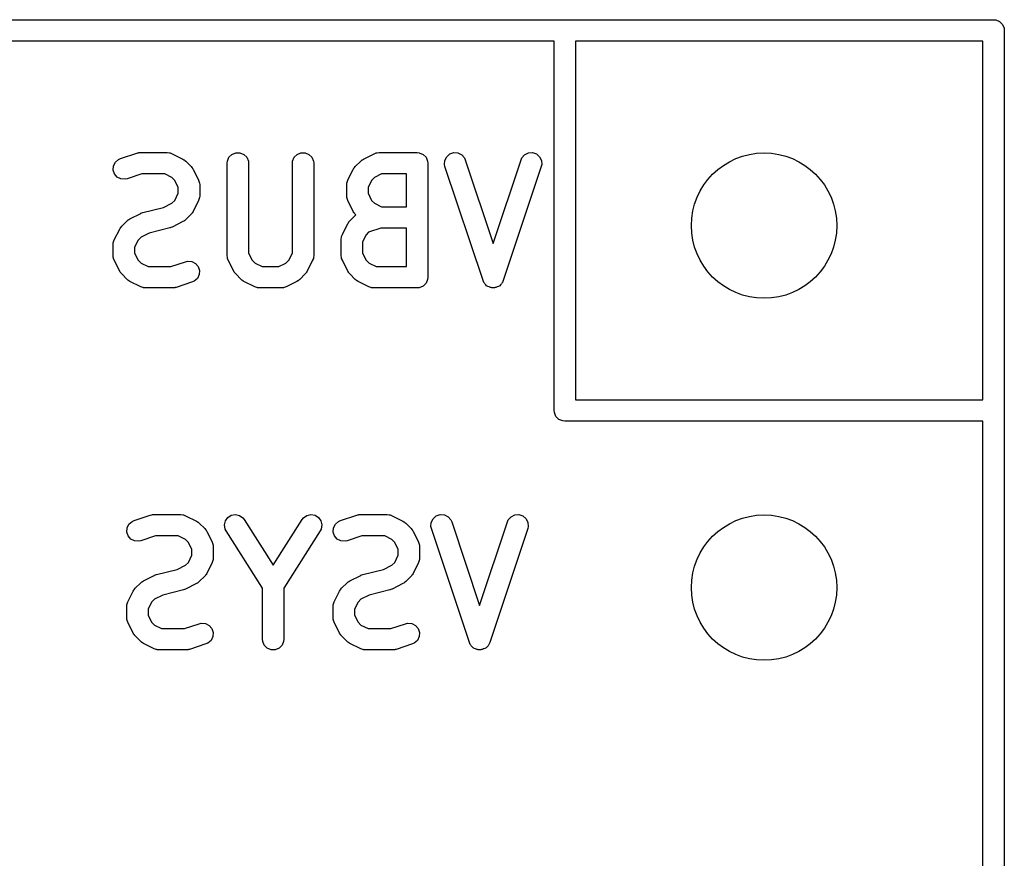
# Model space of a CAD drawing. Extents: x 101 to 222, y -128 to -44.
# Tile 23 of 23: x 213 to 220, y -56 to -50. Entities that reach past the tile are written whole.
import ezdxf

# ---------------------------------------------------------------- set-up
doc = ezdxf.new("R2010")
doc.units = 0
doc.layers.add('BLACK', color=7, linetype='CONTINUOUS')

msp = doc.modelspace()

# ---------------------------------------------------------------- linework, layer by layer
at = {"layer": 'BLACK', "linetype": 'CONTINUOUS'}
for p, q in [((198.89125, -50.24875), (219.89125, -50.24875)), ((219.89125, -50.24875), (219.905882, -50.250191)), ((219.905882, -50.250191), (219.932918, -50.26139)), ((219.932918, -50.26139), (219.95361, -50.282082)), ((219.95361, -50.282082), (219.964809, -50.309118)), ((219.964809, -50.309118), (219.96625, -50.32375)), ((219.96625, -50.32375), (219.96625, -101.32375)), ((216.80925, -50.39875), (198.96625, -50.39875)), ((216.80925, -52.99075), (216.80925, -50.39875)), ((216.95925, -50.39875), (216.95925, -52.91575)), ((219.81625, -50.39875), (216.95925, -50.39875)), ((219.81625, -52.91575), (219.81625, -50.39875)), ((213.731524, -51.248157), (213.753631, -51.228983)), ((213.753631, -51.228983), (213.767057, -51.222989)), ((213.767057, -51.222989), (213.881342, -51.184894)), ((213.881342, -51.184894), (213.888595, -51.183244)), ((213.888595, -51.183244), (213.890427, -51.182486)), ((213.890427, -51.182486), (213.893081, -51.182224)), ((213.893081, -51.182224), (213.895679, -51.181634)), ((213.895679, -51.181634), (213.897653, -51.181774)), ((213.897653, -51.181774), (213.905059, -51.181045)), ((213.905059, -51.181045), (214.095536, -51.181045)), ((214.095536, -51.181045), (214.110168, -51.182486)), ((214.110168, -51.182486), (214.112657, -51.183517)), ((214.112657, -51.183517), (214.115345, -51.183708)), ((214.115345, -51.183708), (214.129077, -51.188963)), ((214.129077, -51.188963), (214.205267, -51.227058)), ((214.205267, -51.227058), (214.211566, -51.231022)), ((214.211566, -51.231022), (214.213394, -51.23178)), ((214.213394, -51.23178), (214.21545, -51.233468)), ((214.21545, -51.233468), (214.21771, -51.23489)), ((214.21771, -51.23489), (214.219009, -51.236388)), ((214.219009, -51.236388), (214.224759, -51.241107)), ((214.517214, -51.241413), (214.528413, -51.214377)), ((214.528413, -51.214377), (214.549105, -51.193685)), ((214.549105, -51.193685), (214.576141, -51.182486)), ((214.576141, -51.182486), (214.605405, -51.182486)), ((214.605405, -51.182486), (214.632441, -51.193685)), ((214.632441, -51.193685), (214.653133, -51.214377)), ((214.653133, -51.214377), (214.664332, -51.241413)), ((214.974357, -51.241413), (214.985556, -51.214377)), ((214.985556, -51.214377), (215.006248, -51.193685)), ((215.006248, -51.193685), (215.033284, -51.182486)), ((215.033284, -51.182486), (215.062548, -51.182486)), ((215.062548, -51.182486), (215.089584, -51.193685)), ((215.089584, -51.193685), (215.110276, -51.214377)), ((215.110276, -51.214377), (215.121475, -51.241413)), ((215.452026, -51.241107), (215.457775, -51.236388)), ((215.457775, -51.236388), (215.459075, -51.23489)), ((215.459075, -51.23489), (215.461334, -51.233468)), ((215.461334, -51.233468), (215.463391, -51.23178)), ((215.463391, -51.23178), (215.465218, -51.231022)), ((215.465218, -51.231022), (215.471518, -51.227058)), ((215.471518, -51.227058), (215.547709, -51.188963)), ((215.547709, -51.188963), (215.561441, -51.183708)), ((215.561441, -51.183708), (215.564128, -51.183517)), ((215.564128, -51.183517), (215.566618, -51.182486)), ((215.566618, -51.182486), (215.58125, -51.181045)), ((215.58125, -51.181045), (215.847916, -51.181045)), ((215.847916, -51.181045), (215.862548, -51.182486)), ((215.862548, -51.182486), (215.889584, -51.193685)), ((215.889584, -51.193685), (215.910276, -51.214377)), ((215.910276, -51.214377), (215.921475, -51.241413)), ((216.040172, -51.265425), (216.042247, -51.236235)), ((216.042247, -51.236235), (216.055333, -51.210062)), ((216.055333, -51.210062), (216.077441, -51.190888)), ((216.077441, -51.190888), (216.105203, -51.181634)), ((216.105203, -51.181634), (216.134393, -51.183709)), ((216.134393, -51.183709), (216.160566, -51.196795)), ((216.160566, -51.196795), (216.17974, -51.218903)), ((216.17974, -51.218903), (216.185734, -51.232328)), ((216.185734, -51.232328), (216.381249, -51.818874)), ((216.381249, -51.818874), (216.576765, -51.232328)), ((216.576765, -51.232328), (216.582759, -51.218903)), ((216.582759, -51.218903), (216.601933, -51.196795)), ((216.601933, -51.196795), (216.628106, -51.183709)), ((216.628106, -51.183709), (216.657296, -51.181634)), ((216.657296, -51.181634), (216.685059, -51.190888)), ((216.685059, -51.190888), (216.707166, -51.210062)), ((216.707166, -51.210062), (216.720252, -51.236235)), ((216.720252, -51.236235), (216.722327, -51.265425)), ((213.716363, -51.30352), (213.718438, -51.27433)), ((213.725617, -51.331283), (213.716363, -51.30352)), ((213.718438, -51.27433), (213.731524, -51.248157)), ((214.224759, -51.241107), (214.262854, -51.279202)), ((214.262854, -51.279202), (214.267574, -51.284954)), ((214.267574, -51.284954), (214.26907, -51.286251)), ((214.26907, -51.286251), (214.270489, -51.288505)), ((214.270489, -51.288505), (214.272181, -51.290567)), ((214.272181, -51.290567), (214.272939, -51.292397)), ((214.272939, -51.292397), (214.276903, -51.298694)), ((214.276903, -51.298694), (214.314999, -51.374884)), ((214.515773, -51.256045), (214.517214, -51.241413)), ((214.515773, -51.903664), (214.515773, -51.256045)), ((214.664332, -51.241413), (214.665773, -51.256045)), ((214.665773, -51.256045), (214.665773, -51.885958)), ((214.972916, -51.256045), (214.974357, -51.241413)), ((214.972916, -51.885959), (214.972916, -51.256045)), ((215.121475, -51.241413), (215.122916, -51.256045)), ((215.122916, -51.256045), (215.122916, -51.903664)), ((215.361787, -51.374885), (215.399882, -51.298694)), ((215.399882, -51.298694), (215.403846, -51.292394)), ((215.403846, -51.292394), (215.404604, -51.290567)), ((215.404604, -51.290567), (215.406292, -51.28851)), ((215.406292, -51.28851), (215.407714, -51.286251)), ((215.407714, -51.286251), (215.409212, -51.284951)), ((215.409212, -51.284951), (215.413931, -51.279202)), ((215.413931, -51.279202), (215.452026, -51.241107)), ((215.921475, -51.241413), (215.922916, -51.256045)), ((215.922916, -51.256045), (215.922916, -52.056045)), ((216.043432, -51.279762), (216.040172, -51.265425)), ((216.310098, -52.079762), (216.043432, -51.279762)), ((216.719067, -51.279762), (216.4524, -52.079762)), ((216.722327, -51.265425), (216.719067, -51.279762)), ((213.744791, -51.35339), (213.725617, -51.331283)), ((213.770964, -51.366476), (213.744791, -51.35339)), ((213.800154, -51.368551), (213.770964, -51.366476)), ((213.814491, -51.365291), (213.800154, -51.368551)), ((213.917229, -51.331045), (213.814491, -51.365291)), ((214.077831, -51.331045), (213.917229, -51.331045)), ((214.127299, -51.355779), (214.077831, -51.331045)), ((214.148182, -51.376662), (214.127299, -51.355779)), ((214.172917, -51.426131), (214.148182, -51.376662)), ((214.314999, -51.374884), (214.320254, -51.388616)), ((215.356532, -51.388617), (215.361787, -51.374885)), ((215.528603, -51.376661), (215.503869, -51.42613)), ((215.549485, -51.355779), (215.528603, -51.376661)), ((215.598955, -51.331045), (215.549485, -51.355779)), ((215.772916, -51.331045), (215.598955, -51.331045)), ((215.772916, -51.561997), (215.772916, -51.331045)), ((214.172917, -51.46691), (214.172917, -51.426131)), ((214.320254, -51.388616), (214.320445, -51.391305)), ((214.320445, -51.391305), (214.321476, -51.393794)), ((214.321476, -51.393794), (214.322917, -51.408426)), ((214.322917, -51.408426), (214.322917, -51.484616)), ((215.353869, -51.408426), (215.35531, -51.393794)), ((215.353869, -51.484616), (215.353869, -51.408426)), ((215.35531, -51.393794), (215.356341, -51.391304)), ((215.356341, -51.391304), (215.356532, -51.388617)), ((215.503869, -51.42613), (215.503869, -51.466911)), ((214.127299, -51.537263), (214.148182, -51.516379)), ((214.148182, -51.516379), (214.172917, -51.46691)), ((214.320254, -51.504426), (214.314999, -51.518158)), ((214.320445, -51.501736), (214.320254, -51.504426)), ((214.321476, -51.499248), (214.320445, -51.501736)), ((214.322917, -51.484616), (214.321476, -51.499248)), ((215.35531, -51.499248), (215.353869, -51.484616)), ((215.356341, -51.501737), (215.35531, -51.499248)), ((215.356532, -51.504425), (215.356341, -51.501737)), ((215.361787, -51.518157), (215.356532, -51.504425)), ((215.503869, -51.466911), (215.528603, -51.51638)), ((215.528603, -51.51638), (215.549485, -51.537262)), ((213.924965, -51.602331), (214.06936, -51.566232)), ((214.06936, -51.566232), (214.127299, -51.537263)), ((214.314999, -51.518158), (214.276903, -51.594348)), ((215.399882, -51.594348), (215.361787, -51.518157)), ((215.549485, -51.537262), (215.598955, -51.561997)), ((215.598955, -51.561997), (215.772916, -51.561997)), ((213.819683, -51.655434), (213.82098, -51.653939)), ((213.82098, -51.653939), (213.823234, -51.652519)), ((213.823234, -51.652519), (213.825296, -51.650828)), ((213.825296, -51.650828), (213.827126, -51.650069)), ((213.827126, -51.650069), (213.833423, -51.646106)), ((213.833423, -51.646106), (213.909613, -51.60801)), ((213.909613, -51.60801), (213.910684, -51.607599)), ((213.910684, -51.607599), (213.911119, -51.607278)), ((213.911119, -51.607278), (213.917249, -51.605087)), ((213.917249, -51.605087), (213.923345, -51.602755)), ((213.923345, -51.602755), (213.923885, -51.602716)), ((213.923885, -51.602716), (213.924965, -51.602331)), ((214.224759, -51.651935), (214.219009, -51.656653)), ((214.262854, -51.61384), (214.224759, -51.651935)), ((214.267574, -51.608087), (214.262854, -51.61384)), ((214.26907, -51.606791), (214.267574, -51.608087)), ((214.270489, -51.604536), (214.26907, -51.606791)), ((214.272181, -51.602475), (214.270489, -51.604536)), ((214.272939, -51.600644), (214.272181, -51.602475)), ((214.276903, -51.594348), (214.272939, -51.600644)), ((215.375835, -51.660156), (215.41393, -51.62206)), ((215.403846, -51.600647), (215.399882, -51.594348)), ((215.404604, -51.602475), (215.403846, -51.600647)), ((215.406292, -51.604531), (215.404604, -51.602475)), ((215.407714, -51.606791), (215.406292, -51.604531)), ((215.409212, -51.60809), (215.407714, -51.606791)), ((215.413931, -51.61384), (215.409212, -51.60809)), ((215.41393, -51.62206), (215.418445, -51.618354)), ((215.418445, -51.618354), (215.413931, -51.61384)), ((213.723692, -51.793932), (213.761787, -51.717742)), ((213.761787, -51.717742), (213.765751, -51.711442)), ((213.765751, -51.711442), (213.766509, -51.709615)), ((213.766509, -51.709615), (213.768197, -51.707558)), ((213.768197, -51.707558), (213.769619, -51.705299)), ((213.769619, -51.705299), (213.771117, -51.703999)), ((213.771117, -51.703999), (213.775836, -51.69825)), ((213.775836, -51.69825), (213.813931, -51.660155)), ((213.813931, -51.660155), (213.819683, -51.655434)), ((214.113726, -51.709758), (213.969331, -51.745856)), ((214.114805, -51.709372), (214.113726, -51.709758)), ((214.115345, -51.709334), (214.114805, -51.709372)), ((214.121426, -51.707006), (214.115345, -51.709334)), ((214.127572, -51.704811), (214.121426, -51.707006)), ((214.128007, -51.704488), (214.127572, -51.704811)), ((214.129077, -51.704079), (214.128007, -51.704488)), ((214.205267, -51.665984), (214.129077, -51.704079)), ((214.211566, -51.662019), (214.205267, -51.665984)), ((214.213394, -51.661262), (214.211566, -51.662019)), ((214.21545, -51.659573), (214.213394, -51.661262)), ((214.21771, -51.658152), (214.21545, -51.659573)), ((214.219009, -51.656653), (214.21771, -51.658152)), ((215.323691, -51.755836), (215.361787, -51.679647)), ((215.361787, -51.679647), (215.365749, -51.673352)), ((215.365749, -51.673352), (215.366508, -51.671521)), ((215.366508, -51.671521), (215.368201, -51.669457)), ((215.368201, -51.669457), (215.36962, -51.667204)), ((215.36962, -51.667204), (215.371114, -51.665907)), ((215.371114, -51.665907), (215.375835, -51.660156)), ((215.59342, -51.711997), (215.507478, -51.740643)), ((215.772916, -51.711997), (215.59342, -51.711997)), ((215.772916, -51.981045), (215.772916, -51.711997)), ((213.911391, -51.774826), (213.890508, -51.79571)), ((213.969331, -51.745856), (213.911391, -51.774826)), ((215.315773, -51.789378), (215.317214, -51.774746)), ((215.315773, -51.903664), (215.315773, -51.789378)), ((215.317214, -51.774746), (215.318244, -51.772257)), ((215.318244, -51.772257), (215.318436, -51.769568)), ((215.318436, -51.769568), (215.323691, -51.755836)), ((215.490507, -51.757615), (215.465773, -51.807084)), ((215.507478, -51.740643), (215.490507, -51.757615)), ((213.715774, -51.827473), (213.717215, -51.812841)), ((213.715774, -51.903664), (213.715774, -51.827473)), ((213.717215, -51.812841), (213.718246, -51.810351)), ((213.718246, -51.810351), (213.718437, -51.807664)), ((213.718437, -51.807664), (213.723692, -51.793932)), ((213.890508, -51.79571), (213.865774, -51.845178)), ((213.865774, -51.845178), (213.865774, -51.885959)), ((215.465773, -51.807084), (215.465773, -51.885958)), ((213.717215, -51.918296), (213.715774, -51.903664)), ((213.718246, -51.920785), (213.717215, -51.918296)), ((213.718437, -51.923473), (213.718246, -51.920785)), ((213.723692, -51.937205), (213.718437, -51.923473)), ((213.865774, -51.885959), (213.890508, -51.935427)), ((214.517214, -51.918296), (214.515773, -51.903664)), ((214.518244, -51.920784), (214.517214, -51.918296)), ((214.518436, -51.923474), (214.518244, -51.920784)), ((214.523691, -51.937206), (214.518436, -51.923474)), ((214.665773, -51.885958), (214.690507, -51.935426)), ((214.948181, -51.935427), (214.972916, -51.885959)), ((215.120253, -51.923473), (215.114998, -51.937205)), ((215.120443, -51.920785), (215.120253, -51.923473)), ((215.121475, -51.918296), (215.120443, -51.920785)), ((215.122916, -51.903664), (215.121475, -51.918296)), ((215.317214, -51.918296), (215.315773, -51.903664)), ((215.318244, -51.920784), (215.317214, -51.918296)), ((215.318436, -51.923474), (215.318244, -51.920784)), ((215.323691, -51.937206), (215.318436, -51.923474)), ((215.465773, -51.885958), (215.490507, -51.935426)), ((213.761787, -52.013395), (213.723692, -51.937205)), ((213.890508, -51.935427), (213.911391, -51.956311)), ((213.911391, -51.956311), (213.96086, -51.981045)), ((213.96086, -51.981045), (214.121461, -51.981045)), ((214.121461, -51.981045), (214.2242, -51.946799)), ((214.2242, -51.946799), (214.238537, -51.943539)), ((214.238537, -51.943539), (214.267727, -51.945614)), ((214.267727, -51.945614), (214.293901, -51.9587)), ((214.293901, -51.9587), (214.313074, -51.980808)), ((214.313074, -51.980808), (214.322328, -52.00857)), ((214.561787, -52.013395), (214.523691, -51.937206)), ((214.690507, -51.935426), (214.711391, -51.956311)), ((214.711391, -51.956311), (214.760859, -51.981045)), ((214.760859, -51.981045), (214.87783, -51.981045)), ((214.87783, -51.981045), (214.927298, -51.956311)), ((214.927298, -51.956311), (214.948181, -51.935427)), ((215.114998, -51.937205), (215.076903, -52.013395)), ((215.361787, -52.013395), (215.323691, -51.937206)), ((215.490507, -51.935426), (215.511391, -51.956311)), ((215.511391, -51.956311), (215.560859, -51.981045)), ((215.560859, -51.981045), (215.772916, -51.981045)), ((213.76575, -52.019691), (213.761787, -52.013395)), ((213.766508, -52.021521), (213.76575, -52.019691)), ((213.768197, -52.023579), (213.766508, -52.021521)), ((213.769619, -52.025838), (213.768197, -52.023579)), ((213.771117, -52.027137), (213.769619, -52.025838)), ((213.775835, -52.032886), (213.771117, -52.027137)), ((213.81393, -52.070982), (213.775835, -52.032886)), ((214.307167, -52.063933), (214.285059, -52.083107)), ((214.320253, -52.03776), (214.307167, -52.063933)), ((214.322328, -52.00857), (214.320253, -52.03776)), ((214.565749, -52.019689), (214.561787, -52.013395)), ((214.566508, -52.021521), (214.565749, -52.019689)), ((214.568201, -52.023584), (214.566508, -52.021521)), ((214.56962, -52.025838), (214.568201, -52.023584)), ((214.571114, -52.027134), (214.56962, -52.025838)), ((214.575835, -52.032886), (214.571114, -52.027134)), ((214.61393, -52.070982), (214.575835, -52.032886)), ((215.062855, -52.032886), (215.02476, -52.070982)), ((215.067572, -52.027137), (215.062855, -52.032886)), ((215.069071, -52.025838), (215.067572, -52.027137)), ((215.070492, -52.023579), (215.069071, -52.025838)), ((215.072182, -52.021521), (215.070492, -52.023579)), ((215.072939, -52.019691), (215.072182, -52.021521)), ((215.076903, -52.013395), (215.072939, -52.019691)), ((215.365749, -52.019689), (215.361787, -52.013395)), ((215.366508, -52.021521), (215.365749, -52.019689)), ((215.368201, -52.023584), (215.366508, -52.021521)), ((215.36962, -52.025838), (215.368201, -52.023584)), ((215.371114, -52.027134), (215.36962, -52.025838)), ((215.375835, -52.032886), (215.371114, -52.027134)), ((215.41393, -52.070982), (215.375835, -52.032886)), ((215.922916, -52.056045), (215.921475, -52.070677)), ((213.819681, -52.075702), (213.81393, -52.070982)), ((213.82098, -52.0772), (213.819681, -52.075702)), ((213.823235, -52.078619), (213.82098, -52.0772)), ((213.825295, -52.08031), (213.823235, -52.078619)), ((213.827125, -52.081068), (213.825295, -52.08031)), ((213.833423, -52.085032), (213.827125, -52.081068)), ((213.909614, -52.123127), (213.833423, -52.085032)), ((213.923346, -52.128382), (213.909614, -52.123127)), ((213.926033, -52.128572), (213.923346, -52.128382)), ((213.928523, -52.129604), (213.926033, -52.128572)), ((213.943155, -52.131045), (213.928523, -52.129604)), ((214.133631, -52.131045), (213.943155, -52.131045)), ((214.141036, -52.130315), (214.133631, -52.131045)), ((214.143011, -52.130456), (214.141036, -52.130315)), ((214.145608, -52.129865), (214.143011, -52.130456)), ((214.148263, -52.129604), (214.145608, -52.129865)), ((214.150094, -52.128845), (214.148263, -52.129604)), ((214.157348, -52.127196), (214.150094, -52.128845)), ((214.271634, -52.089101), (214.157348, -52.127196)), ((214.285059, -52.083107), (214.271634, -52.089101)), ((214.619681, -52.075702), (214.61393, -52.070982)), ((214.62098, -52.0772), (214.619681, -52.075702)), ((214.623235, -52.078619), (214.62098, -52.0772)), ((214.625295, -52.08031), (214.623235, -52.078619)), ((214.627125, -52.081068), (214.625295, -52.08031)), ((214.633423, -52.085032), (214.627125, -52.081068)), ((214.709613, -52.123127), (214.633423, -52.085032)), ((214.723345, -52.128382), (214.709613, -52.123127)), ((214.726032, -52.128572), (214.723345, -52.128382)), ((214.728522, -52.129604), (214.726032, -52.128572)), ((214.743154, -52.131045), (214.728522, -52.129604)), ((214.895535, -52.131045), (214.743154, -52.131045)), ((214.910167, -52.129604), (214.895535, -52.131045)), ((214.912656, -52.128572), (214.910167, -52.129604)), ((214.915344, -52.128382), (214.912656, -52.128572)), ((214.929076, -52.123127), (214.915344, -52.128382)), ((215.005267, -52.085032), (214.929076, -52.123127)), ((215.011566, -52.081067), (215.005267, -52.085032)), ((215.013394, -52.08031), (215.011566, -52.081067)), ((215.01545, -52.078622), (215.013394, -52.08031)), ((215.01771, -52.0772), (215.01545, -52.078622)), ((215.01901, -52.0757), (215.01771, -52.0772)), ((215.02476, -52.070982), (215.01901, -52.0757)), ((215.419681, -52.075702), (215.41393, -52.070982)), ((215.42098, -52.0772), (215.419681, -52.075702)), ((215.423235, -52.078619), (215.42098, -52.0772)), ((215.425295, -52.08031), (215.423235, -52.078619)), ((215.427125, -52.081068), (215.425295, -52.08031)), ((215.433423, -52.085032), (215.427125, -52.081068)), ((215.509613, -52.123127), (215.433423, -52.085032)), ((215.523345, -52.128382), (215.509613, -52.123127)), ((215.526032, -52.128572), (215.523345, -52.128382)), ((215.528522, -52.129604), (215.526032, -52.128572)), ((215.543154, -52.131045), (215.528522, -52.129604)), ((215.847916, -52.131045), (215.543154, -52.131045)), ((215.862548, -52.129604), (215.847916, -52.131045)), ((215.889584, -52.118405), (215.862548, -52.129604)), ((215.910276, -52.097713), (215.889584, -52.118405)), ((215.921475, -52.070677), (215.910276, -52.097713)), ((216.316092, -52.093188), (216.310098, -52.079762)), ((216.319603, -52.097236), (216.316092, -52.093188)), ((216.321999, -52.102028), (216.319603, -52.097236)), ((216.329103, -52.10819), (216.321999, -52.102028)), ((216.335266, -52.115295), (216.329103, -52.10819)), ((216.340058, -52.117691), (216.335266, -52.115295)), ((216.344106, -52.121202), (216.340058, -52.117691)), ((216.353025, -52.124175), (216.344106, -52.121202)), ((216.361439, -52.128382), (216.353025, -52.124175)), ((216.366786, -52.128761), (216.361439, -52.128382)), ((216.371869, -52.130456), (216.366786, -52.128761)), ((216.381246, -52.129789), (216.371869, -52.130456)), ((216.390629, -52.130456), (216.381246, -52.129789)), ((216.395714, -52.12876), (216.390629, -52.130456)), ((216.401059, -52.128381), (216.395714, -52.12876)), ((216.409468, -52.124176), (216.401059, -52.128381)), ((216.418392, -52.121202), (216.409468, -52.124176)), ((216.42244, -52.11769), (216.418392, -52.121202)), ((216.427232, -52.115295), (216.42244, -52.11769)), ((216.433391, -52.108192), (216.427232, -52.115295)), ((216.440499, -52.102029), (216.433391, -52.108192)), ((216.442896, -52.097234), (216.440499, -52.102029)), ((216.446406, -52.093188), (216.442896, -52.097234)), ((216.4524, -52.079762), (216.446406, -52.093188)), ((216.95925, -52.91575), (219.81625, -52.91575)), ((216.810691, -53.005382), (216.80925, -52.99075)), ((216.82189, -53.032418), (216.810691, -53.005382)), ((216.842582, -53.05311), (216.82189, -53.032418)), ((216.869618, -53.064309), (216.842582, -53.05311)), ((216.88425, -53.06575), (216.869618, -53.064309)), ((219.81625, -53.06575), (216.88425, -53.06575)), ((219.81625, -101.24875), (219.81625, -53.06575)), ((213.862295, -53.762989), (213.97658, -53.724894)), ((213.97658, -53.724894), (213.983833, -53.723244)), ((213.983833, -53.723244), (213.985665, -53.722486)), ((213.985665, -53.722486), (213.988319, -53.722224)), ((213.988319, -53.722224), (213.990917, -53.721634)), ((213.990917, -53.721634), (213.992891, -53.721774)), ((213.992891, -53.721774), (214.000297, -53.721045)), ((214.000297, -53.721045), (214.190774, -53.721045)), ((214.190774, -53.721045), (214.205406, -53.722486)), ((214.205406, -53.722486), (214.207895, -53.723517)), ((214.207895, -53.723517), (214.210583, -53.723708)), ((214.210583, -53.723708), (214.224315, -53.728963)), ((214.51989, -53.741842), (214.544578, -53.726131)), ((214.544578, -53.726131), (214.5734, -53.721064)), ((214.5734, -53.721064), (214.601966, -53.727412)), ((215.074819, -53.727412), (215.103385, -53.721064)), ((215.103385, -53.721064), (215.132207, -53.72613)), ((215.132207, -53.72613), (215.156896, -53.741842)), ((215.309914, -53.762989), (215.424199, -53.724894)), ((215.424199, -53.724894), (215.431452, -53.723244)), ((215.431452, -53.723244), (215.433284, -53.722486)), ((215.433284, -53.722486), (215.435938, -53.722224)), ((215.435938, -53.722224), (215.438536, -53.721634)), ((215.438536, -53.721634), (215.44051, -53.721774)), ((215.44051, -53.721774), (215.447916, -53.721045)), ((215.447916, -53.721045), (215.638393, -53.721045)), ((215.638393, -53.721045), (215.653025, -53.722486)), ((215.653025, -53.722486), (215.655514, -53.723517)), ((215.655514, -53.723517), (215.658202, -53.723708)), ((215.658202, -53.723708), (215.671934, -53.728963)), ((215.982203, -53.730888), (216.009965, -53.721634)), ((216.009965, -53.721634), (216.039155, -53.723709)), ((216.039155, -53.723709), (216.065328, -53.736795)), ((216.506695, -53.736795), (216.532868, -53.723709)), ((216.532868, -53.723709), (216.562058, -53.721634)), ((216.562058, -53.721634), (216.589821, -53.730888)), ((213.813676, -53.81433), (213.826762, -53.788157)), ((213.826762, -53.788157), (213.848869, -53.768983)), ((213.848869, -53.768983), (213.862295, -53.762989)), ((214.224315, -53.728963), (214.300505, -53.767058)), ((214.300505, -53.767058), (214.306804, -53.771022)), ((214.306804, -53.771022), (214.308632, -53.77178)), ((214.308632, -53.77178), (214.310688, -53.773468)), ((214.310688, -53.773468), (214.312948, -53.77489)), ((214.312948, -53.77489), (214.314247, -53.776388)), ((214.314247, -53.776388), (214.319997, -53.781107)), ((214.319997, -53.781107), (214.358092, -53.819202)), ((214.496745, -53.794371), (214.503093, -53.765805)), ((214.501812, -53.823193), (214.496745, -53.794371)), ((214.503093, -53.765805), (214.51989, -53.741842)), ((214.601966, -53.727412), (214.625929, -53.744209)), ((214.625929, -53.744209), (214.635001, -53.755779)), ((214.635001, -53.755779), (214.838391, -54.075394)), ((214.838391, -54.075394), (215.041785, -53.755779)), ((215.041785, -53.755779), (215.050856, -53.744208)), ((215.050856, -53.744208), (215.074819, -53.727412)), ((215.156896, -53.741842), (215.173692, -53.765805)), ((215.173692, -53.765805), (215.18004, -53.794371)), ((215.18004, -53.794371), (215.174974, -53.823192)), ((215.261295, -53.81433), (215.274381, -53.788157)), ((215.274381, -53.788157), (215.296488, -53.768983)), ((215.296488, -53.768983), (215.309914, -53.762989)), ((215.671934, -53.728963), (215.748124, -53.767058)), ((215.748124, -53.767058), (215.754423, -53.771022)), ((215.754423, -53.771022), (215.756251, -53.77178)), ((215.756251, -53.77178), (215.758307, -53.773468)), ((215.758307, -53.773468), (215.760567, -53.77489)), ((215.760567, -53.77489), (215.761866, -53.776388)), ((215.761866, -53.776388), (215.767616, -53.781107)), ((215.767616, -53.781107), (215.805711, -53.819202)), ((215.944934, -53.805425), (215.947009, -53.776235)), ((215.947009, -53.776235), (215.960095, -53.750062)), ((215.960095, -53.750062), (215.982203, -53.730888)), ((216.065328, -53.736795), (216.084502, -53.758903)), ((216.084502, -53.758903), (216.090496, -53.772328)), ((216.090496, -53.772328), (216.286011, -54.358874)), ((216.286011, -54.358874), (216.481527, -53.772328)), ((216.481527, -53.772328), (216.487521, -53.758903)), ((216.487521, -53.758903), (216.506695, -53.736795)), ((216.589821, -53.730888), (216.611928, -53.750062)), ((216.611928, -53.750062), (216.625014, -53.776235)), ((216.625014, -53.776235), (216.627089, -53.805425)), ((213.811601, -53.84352), (213.813676, -53.81433)), ((213.820855, -53.871283), (213.811601, -53.84352)), ((214.358092, -53.819202), (214.362812, -53.824954)), ((214.362812, -53.824954), (214.364308, -53.826251)), ((214.364308, -53.826251), (214.365727, -53.828505)), ((214.365727, -53.828505), (214.367419, -53.830567)), ((214.367419, -53.830567), (214.368177, -53.832397)), ((214.368177, -53.832397), (214.372141, -53.838694)), ((214.372141, -53.838694), (214.410237, -53.914884)), ((214.508451, -53.836311), (214.501812, -53.823193)), ((214.763392, -54.236932), (214.508451, -53.836311)), ((215.168334, -53.836311), (214.913392, -54.236933)), ((215.174974, -53.823192), (215.168334, -53.836311)), ((215.25922, -53.84352), (215.261295, -53.81433)), ((215.268474, -53.871283), (215.25922, -53.84352)), ((215.805711, -53.819202), (215.810431, -53.824954)), ((215.810431, -53.824954), (215.811927, -53.826251)), ((215.811927, -53.826251), (215.813346, -53.828505)), ((215.813346, -53.828505), (215.815038, -53.830567)), ((215.815038, -53.830567), (215.815796, -53.832397)), ((215.815796, -53.832397), (215.81976, -53.838694)), ((215.81976, -53.838694), (215.857856, -53.914884)), ((215.948194, -53.819762), (215.944934, -53.805425)), ((216.21486, -54.619762), (215.948194, -53.819762)), ((216.623829, -53.819762), (216.357162, -54.619762)), ((216.627089, -53.805425), (216.623829, -53.819762)), ((213.840029, -53.89339), (213.820855, -53.871283)), ((213.866202, -53.906476), (213.840029, -53.89339)), ((213.895392, -53.908551), (213.866202, -53.906476)), ((213.909729, -53.905291), (213.895392, -53.908551)), ((214.012467, -53.871045), (213.909729, -53.905291)), ((214.173069, -53.871045), (214.012467, -53.871045)), ((214.222537, -53.895779), (214.173069, -53.871045)), ((214.24342, -53.916662), (214.222537, -53.895779)), ((214.268155, -53.966131), (214.24342, -53.916662)), ((214.410237, -53.914884), (214.415492, -53.928616)), ((214.415492, -53.928616), (214.415683, -53.931305)), ((214.415683, -53.931305), (214.416714, -53.933794)), ((215.287648, -53.89339), (215.268474, -53.871283)), ((215.313821, -53.906476), (215.287648, -53.89339)), ((215.343011, -53.908551), (215.313821, -53.906476)), ((215.357348, -53.905291), (215.343011, -53.908551)), ((215.460086, -53.871045), (215.357348, -53.905291)), ((215.620688, -53.871045), (215.460086, -53.871045)), ((215.670156, -53.895779), (215.620688, -53.871045)), ((215.691039, -53.916662), (215.670156, -53.895779)), ((215.715774, -53.966131), (215.691039, -53.916662)), ((215.857856, -53.914884), (215.863111, -53.928616)), ((215.863111, -53.928616), (215.863302, -53.931305)), ((215.863302, -53.931305), (215.864333, -53.933794)), ((214.268155, -54.00691), (214.268155, -53.966131)), ((214.416714, -53.933794), (214.418155, -53.948426)), ((214.418155, -53.948426), (214.418155, -54.024616)), ((215.715774, -54.00691), (215.715774, -53.966131)), ((215.864333, -53.933794), (215.865774, -53.948426)), ((215.865774, -53.948426), (215.865774, -54.024616)), ((214.222537, -54.077263), (214.24342, -54.056379)), ((214.24342, -54.056379), (214.268155, -54.00691)), ((214.410237, -54.058158), (214.372141, -54.134348)), ((214.415492, -54.044426), (214.410237, -54.058158)), ((214.415683, -54.041736), (214.415492, -54.044426)), ((214.416714, -54.039248), (214.415683, -54.041736)), ((214.418155, -54.024616), (214.416714, -54.039248)), ((215.670156, -54.077263), (215.691039, -54.056379)), ((215.691039, -54.056379), (215.715774, -54.00691)), ((215.857856, -54.058158), (215.81976, -54.134348)), ((215.863111, -54.044426), (215.857856, -54.058158)), ((215.863302, -54.041736), (215.863111, -54.044426)), ((215.864333, -54.039248), (215.863302, -54.041736)), ((215.865774, -54.024616), (215.864333, -54.039248)), ((214.020203, -54.142331), (214.164598, -54.106232)), ((214.164598, -54.106232), (214.222537, -54.077263)), ((214.368177, -54.140644), (214.367419, -54.142475)), ((214.372141, -54.134348), (214.368177, -54.140644)), ((215.467822, -54.142331), (215.612217, -54.106232)), ((215.612217, -54.106232), (215.670156, -54.077263)), ((215.815796, -54.140644), (215.815038, -54.142475)), ((215.81976, -54.134348), (215.815796, -54.140644)), ((213.871074, -54.23825), (213.909169, -54.200155)), ((213.909169, -54.200155), (213.914921, -54.195434)), ((213.914921, -54.195434), (213.916218, -54.193939)), ((213.916218, -54.193939), (213.918472, -54.192519)), ((213.918472, -54.192519), (213.920534, -54.190828)), ((213.920534, -54.190828), (213.922364, -54.190069)), ((213.922364, -54.190069), (213.928661, -54.186106)), ((213.928661, -54.186106), (214.004851, -54.14801)), ((214.004851, -54.14801), (214.005922, -54.147599)), ((214.005922, -54.147599), (214.006357, -54.147278)), ((214.006357, -54.147278), (214.012487, -54.145087)), ((214.012487, -54.145087), (214.018583, -54.142755)), ((214.018583, -54.142755), (214.019123, -54.142716)), ((214.019123, -54.142716), (214.020203, -54.142331)), ((214.300505, -54.205984), (214.224315, -54.244079)), ((214.306804, -54.202019), (214.300505, -54.205984)), ((214.308632, -54.201262), (214.306804, -54.202019)), ((214.310688, -54.199573), (214.308632, -54.201262)), ((214.312948, -54.198152), (214.310688, -54.199573)), ((214.314247, -54.196653), (214.312948, -54.198152)), ((214.319997, -54.191935), (214.314247, -54.196653)), ((214.358092, -54.15384), (214.319997, -54.191935)), ((214.362812, -54.148087), (214.358092, -54.15384)), ((214.364308, -54.146791), (214.362812, -54.148087)), ((214.365727, -54.144536), (214.364308, -54.146791)), ((214.367419, -54.142475), (214.365727, -54.144536)), ((215.318693, -54.23825), (215.356788, -54.200155)), ((215.356788, -54.200155), (215.36254, -54.195434)), ((215.36254, -54.195434), (215.363837, -54.193939)), ((215.363837, -54.193939), (215.366091, -54.192519)), ((215.366091, -54.192519), (215.368153, -54.190828)), ((215.368153, -54.190828), (215.369983, -54.190069)), ((215.369983, -54.190069), (215.37628, -54.186106)), ((215.37628, -54.186106), (215.45247, -54.14801)), ((215.45247, -54.14801), (215.453541, -54.147599)), ((215.453541, -54.147599), (215.453976, -54.147278)), ((215.453976, -54.147278), (215.460106, -54.145087)), ((215.460106, -54.145087), (215.466202, -54.142755)), ((215.466202, -54.142755), (215.466742, -54.142716)), ((215.466742, -54.142716), (215.467822, -54.142331)), ((215.748124, -54.205984), (215.671934, -54.244079)), ((215.754423, -54.202019), (215.748124, -54.205984)), ((215.756251, -54.201262), (215.754423, -54.202019)), ((215.758307, -54.199573), (215.756251, -54.201262)), ((215.760567, -54.198152), (215.758307, -54.199573)), ((215.761866, -54.196653), (215.760567, -54.198152)), ((215.767616, -54.191935), (215.761866, -54.196653)), ((215.805711, -54.15384), (215.767616, -54.191935)), ((215.810431, -54.148087), (215.805711, -54.15384)), ((215.811927, -54.146791), (215.810431, -54.148087)), ((215.813346, -54.144536), (215.811927, -54.146791)), ((215.815038, -54.142475), (215.813346, -54.144536)), ((213.81893, -54.333932), (213.857025, -54.257742)), ((213.857025, -54.257742), (213.860989, -54.251442)), ((213.860989, -54.251442), (213.861747, -54.249615)), ((213.861747, -54.249615), (213.863435, -54.247558)), ((213.863435, -54.247558), (213.864857, -54.245299)), ((213.864857, -54.245299), (213.866355, -54.243999)), ((213.866355, -54.243999), (213.871074, -54.23825)), ((214.208964, -54.249758), (214.064569, -54.285856)), ((214.210043, -54.249372), (214.208964, -54.249758)), ((214.210583, -54.249334), (214.210043, -54.249372)), ((214.216664, -54.247006), (214.210583, -54.249334)), ((214.22281, -54.244811), (214.216664, -54.247006)), ((214.223245, -54.244488), (214.22281, -54.244811)), ((214.224315, -54.244079), (214.223245, -54.244488)), ((214.763392, -54.596045), (214.763392, -54.236932)), ((214.913392, -54.236933), (214.913392, -54.596045)), ((215.266549, -54.333932), (215.304644, -54.257742)), ((215.304644, -54.257742), (215.308608, -54.251442)), ((215.308608, -54.251442), (215.309366, -54.249615)), ((215.309366, -54.249615), (215.311054, -54.247558)), ((215.311054, -54.247558), (215.312476, -54.245299)), ((215.312476, -54.245299), (215.313974, -54.243999)), ((215.313974, -54.243999), (215.318693, -54.23825)), ((215.656583, -54.249758), (215.512188, -54.285856)), ((215.657662, -54.249372), (215.656583, -54.249758)), ((215.658202, -54.249334), (215.657662, -54.249372)), ((215.664283, -54.247006), (215.658202, -54.249334)), ((215.670429, -54.244811), (215.664283, -54.247006)), ((215.670864, -54.244488), (215.670429, -54.244811)), ((215.671934, -54.244079), (215.670864, -54.244488)), ((213.813484, -54.350351), (213.813675, -54.347664)), ((213.813675, -54.347664), (213.81893, -54.333932)), ((213.985746, -54.33571), (213.961012, -54.385178)), ((214.006629, -54.314826), (213.985746, -54.33571)), ((214.064569, -54.285856), (214.006629, -54.314826)), ((215.261103, -54.350351), (215.261294, -54.347664)), ((215.261294, -54.347664), (215.266549, -54.333932)), ((215.433365, -54.33571), (215.408631, -54.385178)), ((215.454248, -54.314826), (215.433365, -54.33571)), ((215.512188, -54.285856), (215.454248, -54.314826)), ((213.811012, -54.367473), (213.812453, -54.352841)), ((213.811012, -54.443664), (213.811012, -54.367473)), ((213.812453, -54.352841), (213.813484, -54.350351)), ((213.961012, -54.385178), (213.961012, -54.425959)), ((215.258631, -54.367473), (215.260072, -54.352841)), ((215.258631, -54.443664), (215.258631, -54.367473)), ((215.260072, -54.352841), (215.261103, -54.350351)), ((215.408631, -54.385178), (215.408631, -54.425959)), ((213.812453, -54.458296), (213.811012, -54.443664)), ((213.813484, -54.460785), (213.812453, -54.458296)), ((213.813675, -54.463473), (213.813484, -54.460785)), ((213.81893, -54.477205), (213.813675, -54.463473)), ((213.857025, -54.553395), (213.81893, -54.477205)), ((213.961012, -54.425959), (213.985746, -54.475427)), ((213.985746, -54.475427), (214.006629, -54.496311)), ((214.319438, -54.486799), (214.333775, -54.483539)), ((214.333775, -54.483539), (214.362965, -54.485614)), ((214.362965, -54.485614), (214.389139, -54.4987)), ((215.260072, -54.458296), (215.258631, -54.443664)), ((215.261103, -54.460785), (215.260072, -54.458296)), ((215.261294, -54.463473), (215.261103, -54.460785)), ((215.266549, -54.477205), (215.261294, -54.463473)), ((215.304644, -54.553395), (215.266549, -54.477205)), ((215.408631, -54.425959), (215.433365, -54.475427)), ((215.433365, -54.475427), (215.454248, -54.496311)), ((215.767057, -54.486799), (215.781394, -54.483539)), ((215.781394, -54.483539), (215.810584, -54.485614)), ((215.810584, -54.485614), (215.836758, -54.4987)), ((213.860988, -54.559691), (213.857025, -54.553395)), ((214.006629, -54.496311), (214.056098, -54.521045)), ((214.056098, -54.521045), (214.216699, -54.521045)), ((214.216699, -54.521045), (214.319438, -54.486799)), ((214.389139, -54.4987), (214.408312, -54.520808)), ((214.408312, -54.520808), (214.417566, -54.54857)), ((214.417566, -54.54857), (214.415491, -54.57776)), ((215.308607, -54.559691), (215.304644, -54.553395)), ((215.454248, -54.496311), (215.503717, -54.521045)), ((215.503717, -54.521045), (215.664318, -54.521045)), ((215.664318, -54.521045), (215.767057, -54.486799)), ((215.836758, -54.4987), (215.855931, -54.520808)), ((215.855931, -54.520808), (215.865185, -54.54857)), ((215.865185, -54.54857), (215.86311, -54.57776)), ((213.861746, -54.561521), (213.860988, -54.559691)), ((213.863435, -54.563579), (213.861746, -54.561521)), ((213.864857, -54.565838), (213.863435, -54.563579)), ((213.866355, -54.567137), (213.864857, -54.565838)), ((213.871073, -54.572886), (213.866355, -54.567137)), ((213.909168, -54.610982), (213.871073, -54.572886)), ((213.914919, -54.615702), (213.909168, -54.610982)), ((213.916218, -54.6172), (213.914919, -54.615702)), ((213.918473, -54.618619), (213.916218, -54.6172)), ((213.920533, -54.62031), (213.918473, -54.618619)), ((213.922363, -54.621068), (213.920533, -54.62031)), ((213.928661, -54.625032), (213.922363, -54.621068)), ((214.380297, -54.623107), (214.366872, -54.629101)), ((214.402405, -54.603933), (214.380297, -54.623107)), ((214.415491, -54.57776), (214.402405, -54.603933)), ((214.764833, -54.610677), (214.763392, -54.596045)), ((214.776032, -54.637713), (214.764833, -54.610677)), ((214.911951, -54.610677), (214.900752, -54.637713)), ((214.913392, -54.596045), (214.911951, -54.610677)), ((215.309365, -54.561521), (215.308607, -54.559691)), ((215.311054, -54.563579), (215.309365, -54.561521)), ((215.312476, -54.565838), (215.311054, -54.563579)), ((215.313974, -54.567137), (215.312476, -54.565838)), ((215.318692, -54.572886), (215.313974, -54.567137)), ((215.356787, -54.610982), (215.318692, -54.572886)), ((215.362538, -54.615702), (215.356787, -54.610982)), ((215.363837, -54.6172), (215.362538, -54.615702)), ((215.366092, -54.618619), (215.363837, -54.6172)), ((215.368152, -54.62031), (215.366092, -54.618619)), ((215.369982, -54.621068), (215.368152, -54.62031)), ((215.37628, -54.625032), (215.369982, -54.621068)), ((215.827916, -54.623107), (215.814491, -54.629101)), ((215.850024, -54.603933), (215.827916, -54.623107)), ((215.86311, -54.57776), (215.850024, -54.603933)), ((216.220854, -54.633188), (216.21486, -54.619762)), ((216.357162, -54.619762), (216.351168, -54.633188)), ((214.004852, -54.663127), (213.928661, -54.625032)), ((214.018584, -54.668382), (214.004852, -54.663127)), ((214.021271, -54.668572), (214.018584, -54.668382)), ((214.023761, -54.669604), (214.021271, -54.668572)), ((214.038393, -54.671045), (214.023761, -54.669604)), ((214.228869, -54.671045), (214.038393, -54.671045)), ((214.236274, -54.670315), (214.228869, -54.671045)), ((214.238249, -54.670456), (214.236274, -54.670315)), ((214.240846, -54.669865), (214.238249, -54.670456)), ((214.243501, -54.669604), (214.240846, -54.669865)), ((214.245332, -54.668845), (214.243501, -54.669604)), ((214.252586, -54.667196), (214.245332, -54.668845)), ((214.366872, -54.629101), (214.252586, -54.667196)), ((214.796724, -54.658405), (214.776032, -54.637713)), ((214.82376, -54.669604), (214.796724, -54.658405)), ((214.853024, -54.669604), (214.82376, -54.669604)), ((214.88006, -54.658405), (214.853024, -54.669604)), ((214.900752, -54.637713), (214.88006, -54.658405)), ((215.452471, -54.663127), (215.37628, -54.625032)), ((215.466203, -54.668382), (215.452471, -54.663127)), ((215.46889, -54.668572), (215.466203, -54.668382)), ((215.47138, -54.669604), (215.46889, -54.668572)), ((215.486012, -54.671045), (215.47138, -54.669604)), ((215.676488, -54.671045), (215.486012, -54.671045)), ((215.683893, -54.670315), (215.676488, -54.671045)), ((215.685868, -54.670456), (215.683893, -54.670315)), ((215.688465, -54.669865), (215.685868, -54.670456)), ((215.69112, -54.669604), (215.688465, -54.669865)), ((215.692951, -54.668845), (215.69112, -54.669604)), ((215.700205, -54.667196), (215.692951, -54.668845)), ((215.814491, -54.629101), (215.700205, -54.667196)), ((216.224365, -54.637236), (216.220854, -54.633188)), ((216.226761, -54.642028), (216.224365, -54.637236)), ((216.233865, -54.64819), (216.226761, -54.642028)), ((216.240028, -54.655295), (216.233865, -54.64819)), ((216.24482, -54.657691), (216.240028, -54.655295)), ((216.248868, -54.661202), (216.24482, -54.657691)), ((216.257787, -54.664175), (216.248868, -54.661202)), ((216.266201, -54.668382), (216.257787, -54.664175)), ((216.271548, -54.668761), (216.266201, -54.668382)), ((216.276631, -54.670456), (216.271548, -54.668761)), ((216.286008, -54.669789), (216.276631, -54.670456)), ((216.295391, -54.670456), (216.286008, -54.669789)), ((216.300476, -54.66876), (216.295391, -54.670456)), ((216.305821, -54.668381), (216.300476, -54.66876)), ((216.31423, -54.664176), (216.305821, -54.668381)), ((216.323154, -54.661202), (216.31423, -54.664176)), ((216.327202, -54.65769), (216.323154, -54.661202)), ((216.331994, -54.655295), (216.327202, -54.65769)), ((216.338153, -54.648192), (216.331994, -54.655295)), ((216.345261, -54.642029), (216.338153, -54.648192)), ((216.347658, -54.637234), (216.345261, -54.642029)), ((216.351168, -54.633188), (216.347658, -54.637234))]:
    msp.add_line(p, q, dxfattribs=at)
at = {"layer": 'BLACK'}
for centre in [(218.28125, -51.69375), (218.28125, -54.23375)]:
    msp.add_circle(centre, 0.51, dxfattribs=at)

doc.saveas('drawing.dxf')
